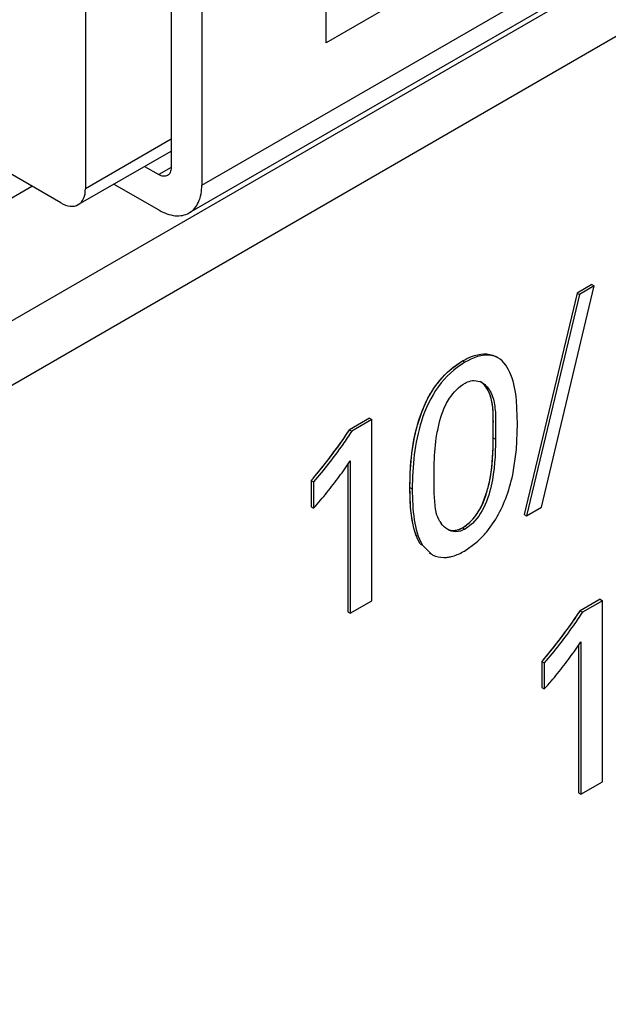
# Model space of a CAD drawing. Header units: inches. Extents: x 0 to 34, y 0 to 22.
# Tile 23 of 117: x 3.902 to 4.035, y 15.006 to 15.23. Entities that reach past the tile are written whole.
import ezdxf

# ---------------------------------------------------------------- set-up
doc = ezdxf.new("R2010")
doc.units = ezdxf.units.IN
doc.header["$LTSCALE"] = 1.87
doc.header["$MEASUREMENT"] = 0
doc.layers.get('0').update_dxf_attribs({"linetype": 'CONTINUOUS'})

msp = doc.modelspace()

# ---------------------------------------------------------------- linework, layer by layer
at = {"color": 7, "linetype": 'CONTINUOUS'}
for p, q in [((4.0691531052, 15.2811128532), (3.9711603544, 15.2245330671)), ((3.942903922, 15.1921459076), (4.084186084, 15.2737204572)), ((3.6357913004, 15.008986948), (4.0896981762, 15.2710670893)), ((4.0799406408, 15.2666093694), (3.9400504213, 15.1858385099)), ((3.6357913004, 14.9942890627), (4.1024260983, 15.2637181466)), ((3.9711603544, 15.2245330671), (3.9711603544, 15.2534631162)), ((3.9359442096, 15.241166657), (3.9359442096, 15.1961643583)), ((3.942903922, 15.2371482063), (3.942903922, 15.1921459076)), ((3.9164570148, 15.2347369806), (3.9164570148, 15.1913419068)), ((3.9108892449, 15.1881277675), (3.8760906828, 15.2082200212)), ((3.9359442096, 15.2025935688), (3.9164570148, 15.1913419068)), ((3.914826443, 15.1877376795), (3.9359442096, 15.1999308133)), ((3.9298989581, 15.1964403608), (3.9331603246, 15.1945572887)), ((3.9359440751, 15.1961645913), (3.9331603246, 15.1945572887)), ((3.8037096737, 15.1338822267), (3.9042744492, 15.1919470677)), ((3.9229399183, 15.1924222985), (3.9331603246, 15.1865211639)), ((4.0201160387, 15.1189285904), (4.0321231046, 15.1692499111)), ((4.0315941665, 15.1695553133), (4.0282471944, 15.1676228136)), ((4.0321231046, 15.1692499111), (4.0287761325, 15.1673174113)), ((4.0315941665, 15.1695553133), (4.0321231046, 15.1692499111)), ((4.0282471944, 15.1676228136), (4.0161821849, 15.117268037)), ((4.0287761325, 15.1673174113), (4.0167111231, 15.1169626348)), ((4.0282471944, 15.1676228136), (4.0287761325, 15.1673174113)), ((4.01022071, 15.1529141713), (4.0096917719, 15.1532195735)), ((4.0000617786, 15.1507001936), (4.0022089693, 15.1521781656)), ((4.0022089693, 15.1521781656), (4.0027379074, 15.1518727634)), ((4.0048305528, 15.1477288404), (4.0061260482, 15.1474810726)), ((4.0146968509, 15.1378261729), (4.0144678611, 15.1432829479)), ((3.9810704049, 15.1391429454), (3.976476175, 15.1364902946)), ((3.9810704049, 15.1391429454), (3.981599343, 15.1388375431)), ((3.981599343, 15.1388375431), (3.9770051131, 15.1361848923)), ((3.981599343, 15.0976420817), (3.981599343, 15.1388375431)), ((4.014475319, 15.1320512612), (4.0146968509, 15.1378261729)), ((3.976476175, 15.1364902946), (3.9770051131, 15.1361848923)), ((4.0091710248, 15.1347032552), (4.0096999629, 15.1343978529)), ((4.0136085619, 15.1262991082), (4.014475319, 15.1320512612)), ((3.9761216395, 15.1287234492), (3.9761216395, 15.0950901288)), ((3.9766505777, 15.1294903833), (3.9766505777, 15.0947847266)), ((3.9957270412, 15.122019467), (3.9957267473, 15.1262198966)), ((3.9678160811, 15.1250002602), (3.9683450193, 15.1246948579)), ((3.9678160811, 15.1250002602), (3.9678160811, 15.1190422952)), ((3.9683450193, 15.1246948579), (3.9683450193, 15.1187368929)), ((3.9902490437, 15.1233685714), (3.9907779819, 15.1230631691)), ((3.9960675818, 15.1184030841), (3.9957270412, 15.122019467)), ((4.0064846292, 15.1190975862), (4.0078032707, 15.1226194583)), ((3.9678160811, 15.1190422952), (3.9683450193, 15.1187368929)), ((4.0161821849, 15.117268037), (4.0167111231, 15.1169626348)), ((4.0167111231, 15.1169626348), (4.0201160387, 15.1189285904)), ((4.0077252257, 15.113354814), (4.0097480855, 15.1162206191)), ((4.0021608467, 15.1142332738), (4.0026897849, 15.1139278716)), ((3.9925697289, 15.1106005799), (3.9930986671, 15.1102951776)), ((3.9930986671, 15.1102951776), (3.9951293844, 15.1082228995)), ((4.0026318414, 15.1089547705), (4.0053222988, 15.110892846)), ((3.9946006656, 15.1085275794), (3.9951291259, 15.108222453)), ((3.9766505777, 15.0947847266), (3.981599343, 15.0976420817)), ((4.0335033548, 15.0979670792), (4.0289189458, 15.0953200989)), ((4.034032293, 15.0976616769), (4.029447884, 15.0950146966)), ((4.0335033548, 15.0979670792), (4.034032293, 15.0976616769)), ((4.034032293, 15.0564771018), (4.034032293, 15.0976616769)), ((3.9761216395, 15.0950901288), (3.9766505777, 15.0947847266)), ((4.0289189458, 15.0953200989), (4.029447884, 15.0950146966)), ((4.0290835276, 15.0883148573), (4.0290835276, 15.0536197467)), ((4.0285545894, 15.0875495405), (4.0285545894, 15.0539251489)), ((4.0202578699, 15.0838298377), (4.020786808, 15.0835244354)), ((4.0202578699, 15.0838298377), (4.0202578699, 15.0778830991)), ((4.020786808, 15.0835244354), (4.020786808, 15.0775776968)), ((4.0202578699, 15.0778830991), (4.020786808, 15.0775776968)), ((4.0290835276, 15.0536197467), (4.034032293, 15.0564771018)), ((4.0285545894, 15.0539251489), (4.0290835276, 15.0536197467))]:
    msp.add_line(p, q, dxfattribs=at)
at = {"color": 40, "linetype": 'CONTINUOUS'}
for p, q in [((4.0007201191, 15.1512037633), (4.0022089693, 15.1521781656)), ((3.9925697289, 15.1106005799), (3.9918330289, 15.1121002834))]:
    msp.add_line(p, q, dxfattribs=at)
at = {"color": 7, "linetype": 'CONTINUOUS'}
for centre, radius, start, end in [((4.0046950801, 15.1438560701), 0.0038972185, 59.9395302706, 68.4583944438), ((3.8661441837, 15.2113707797), 0.1334055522, 319.6520196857, 321.7918547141), ((3.91346659, 15.1704035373), 0.0752735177, 323.7376225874, 327.0759705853), ((3.9034233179, 15.1777702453), 0.087728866, 320.7692787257, 323.737970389), ((3.8908686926, 15.1880190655), 0.10393556, 318.195750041, 320.770003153), ((4.0021479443, 15.1186918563), 0.0059288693, 210.704574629, 215.6482123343), ((3.9914985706, 15.1267886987), 0.0210659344, 311.0116474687, 320.3789844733), ((3.9978069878, 15.1128609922), 0.0053560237, 240.001858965, 244.1407019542), ((3.9944659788, 15.1230916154), 0.0163257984, 298.5371848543, 300.0120096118), ((3.9149905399, 15.172897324), 0.1378920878, 319.7651863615, 321.833428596), ((3.9651564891, 15.129834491), 0.076226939, 323.703602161, 326.9968924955), ((3.9549787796, 15.1373094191), 0.0888546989, 320.7769555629, 323.7037880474), ((3.9421654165, 15.1477670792), 0.1053938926, 318.2430614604, 320.7774812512)]:
    msp.add_arc(centre, radius, start, end, dxfattribs=at)
at = {"color": 40, "linetype": 'CONTINUOUS'}
for centre, radius, start, end in [((3.8608744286, 15.2157821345), 0.1402778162, 319.672351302, 319.9983400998), ((4.0046340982, 15.1173808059), 0.0138474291, 200.988109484, 202.41645901), ((3.9098194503, 15.1772102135), 0.1446255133, 319.7840609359, 320.1247469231)]:
    msp.add_arc(centre, radius, start, end, dxfattribs=at)
at = {"color": 7, "linetype": 'CONTINUOUS'}
for points, knots in [([(3.9359442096, 15.1961643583), (3.9359442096, 15.1957884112), (3.9358529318, 15.195089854), (3.9353944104, 15.1945156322), (3.935128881, 15.1943623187)], [0, 0, 0, 0, 0.550790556, 1, 1, 1, 1]), ([(3.935128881, 15.1943623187), (3.9348633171, 15.1942089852), (3.9341366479, 15.1940989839), (3.9334859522, 15.1943692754), (3.9331603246, 15.1945572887)], [0, 0, 0, 0, 0.4492011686, 1, 1, 1, 1]), ([(3.9148262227, 15.1877380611), (3.9153572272, 15.1880446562), (3.9162747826, 15.1891926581), (3.9164570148, 15.1905899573), (3.9164570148, 15.1913419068)], [0, 0, 0, 0, 0.4491658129, 1, 1, 1, 1]), ([(3.9400500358, 15.1858391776), (3.9409792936, 15.1863757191), (3.9425850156, 15.1883847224), (3.942903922, 15.190829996), (3.942903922, 15.1921459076)], [0, 0, 0, 0, 0.4491658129, 1, 1, 1, 1]), ([(3.9108892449, 15.1881277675), (3.911540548, 15.1877517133), (3.9128419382, 15.1872107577), (3.9142951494, 15.1874314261), (3.9148262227, 15.1877380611)], [0, 0, 0, 0, 0.5508424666, 1, 1, 1, 1]), ([(3.9331603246, 15.1865211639), (3.9343001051, 15.185863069), (3.936577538, 15.1849163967), (3.9391206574, 15.1853025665), (3.9400500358, 15.1858391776)], [0, 0, 0, 0, 0.5508424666, 1, 1, 1, 1]), ([(4.0022089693, 15.1521781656), (4.0028641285, 15.1525564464), (4.0051111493, 15.1536896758), (4.0081218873, 15.1541260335), (4.0096918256, 15.1532195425)], [0, 0, 0, 0, 0.2944390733, 1, 1, 1, 1]), ([(4.0102206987, 15.1529141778), (4.0097367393, 15.153193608), (4.007196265, 15.1540197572), (4.0045007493, 15.1528906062), (4.0027379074, 15.1518727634)], [0, 0, 0, 0, 0.215398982, 1, 1, 1, 1]), ([(4.0144678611, 15.1432829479), (4.0142732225, 15.1452234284), (4.0136854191, 15.1487448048), (4.0116426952, 15.1520931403), (4.0102206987, 15.1529141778)], [0, 0, 0, 0, 0.5429001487, 1, 1, 1, 1]), ([(4.0027379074, 15.1518727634), (4.0003778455, 15.1505100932), (3.9961193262, 15.1464949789), (3.9915598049, 15.1364865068), (3.9907779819, 15.1282491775), (3.9907779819, 15.1230631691)], [0, 0, 0, 0, 0.2515767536, 0.5212553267, 1, 1, 1, 1]), ([(3.9944118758, 15.143852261), (3.9947692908, 15.144525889), (3.9962852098, 15.1470834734), (3.9983365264, 15.1493212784), (4.0000617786, 15.1507001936)], [0, 0, 0, 0, 0.2566578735, 1, 1, 1, 1]), ([(3.9983768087, 15.1421878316), (3.9986374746, 15.1427108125), (3.9997561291, 15.1446304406), (4.0013638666, 15.1463178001), (4.0027850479, 15.1471383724)], [0, 0, 0, 0, 0.2625775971, 1, 1, 1, 1]), ([(4.0027850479, 15.1471383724), (4.0029555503, 15.1472368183), (4.0035921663, 15.1475603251), (4.0043131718, 15.1477283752), (4.0048305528, 15.1477288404)], [0, 0, 0, 0, 0.2756439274, 1, 1, 1, 1]), ([(4.0091710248, 15.1347032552), (4.0091710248, 15.1359513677), (4.0092369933, 15.1384031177), (4.0091328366, 15.1419326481), (4.0084509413, 15.1451453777), (4.0071396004, 15.1468678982), (4.0063345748, 15.1474006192)], [0, 0, 0, 0, 0.2778124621, 0.5458807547, 0.785131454, 1, 1, 1, 1]), ([(4.0066472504, 15.1472291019), (4.0074962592, 15.1467388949), (4.0089095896, 15.1450362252), (4.0096523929, 15.1417742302), (4.0097685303, 15.1381772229), (4.0096999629, 15.135673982), (4.0096999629, 15.1343978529)], [0, 0, 0, 0, 0.2142840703, 0.4526973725, 0.7210695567, 1, 1, 1, 1]), ([(3.9902490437, 15.1233685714), (3.9902490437, 15.1249806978), (3.9904206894, 15.1319540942), (3.9918877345, 15.1390949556), (3.9944118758, 15.143852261)], [0, 0, 0, 0, 0.2303830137, 1, 1, 1, 1]), ([(3.9962206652, 15.1346317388), (3.9963133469, 15.1352500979), (3.9967735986, 15.1378292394), (3.9974853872, 15.1403993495), (3.9983768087, 15.1421878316)], [0, 0, 0, 0, 0.2383246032, 1, 1, 1, 1]), ([(3.9770051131, 15.1361848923), (3.9763514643, 15.1351647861), (3.9736320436, 15.1312099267), (3.9706659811, 15.1274290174), (3.9683450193, 15.1246948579)], [0, 0, 0, 0, 0.2525137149, 1, 1, 1, 1]), ([(3.9957267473, 15.1262198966), (3.9957267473, 15.1269020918), (3.9957401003, 15.1297110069), (3.9959052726, 15.1325274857), (3.9962206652, 15.1346317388)], [0, 0, 0, 0, 0.2427781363, 1, 1, 1, 1]), ([(4.0078032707, 15.1226194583), (4.0080973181, 15.1236656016), (4.0090021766, 15.1276351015), (4.0091710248, 15.1317270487), (4.0091710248, 15.1347032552)], [0, 0, 0, 0, 0.2674655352, 1, 1, 1, 1]), ([(4.0096999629, 15.1343978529), (4.0096999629, 15.1308554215), (4.0093535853, 15.1252650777), (4.0070945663, 15.1180624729), (4.0043698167, 15.1148979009), (4.0026897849, 15.1139278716)], [0, 0, 0, 0, 0.4732874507, 0.7408104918, 1, 1, 1, 1]), ([(3.9925697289, 15.1106005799), (3.9915519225, 15.1123536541), (3.9903985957, 15.1166850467), (3.9902490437, 15.1210363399), (3.9902490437, 15.1233685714)], [0, 0, 0, 0, 0.4650044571, 1, 1, 1, 1]), ([(3.9907779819, 15.1230631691), (3.9907779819, 15.1207309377), (3.9909275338, 15.1163796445), (3.9920808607, 15.1120482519), (3.9930986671, 15.1102951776)], [0, 0, 0, 0, 0.5349955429, 1, 1, 1, 1]), ([(4.0021608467, 15.1142332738), (4.0025935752, 15.1144831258), (4.0043653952, 15.1157780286), (4.0057300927, 15.1175897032), (4.0064846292, 15.1190975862)], [0, 0, 0, 0, 0.2286016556, 1, 1, 1, 1]), ([(3.9970502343, 15.115664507), (3.9966832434, 15.1162818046), (3.9963324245, 15.1172066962), (3.9961167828, 15.1181538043), (3.9960675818, 15.1184030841)], [0, 0, 0, 0, 0.7386557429, 1, 1, 1, 1]), ([(4.0026897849, 15.1139278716), (4.0020731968, 15.1135718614), (4.0007295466, 15.1131291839), (3.9993760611, 15.1135263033), (3.9988368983, 15.1138376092)], [0, 0, 0, 0, 0.533495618, 1, 1, 1, 1]), ([(4.0000894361, 15.113644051), (4.0002559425, 15.1136427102), (4.0009793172, 15.1136883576), (4.0016791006, 15.1139551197), (4.0021608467, 15.1142332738)], [0, 0, 0, 0, 0.2303726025, 1, 1, 1, 1]), ([(3.9954708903, 15.1080412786), (3.9962225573, 15.1076769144), (3.9973802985, 15.1074256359), (3.9985136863, 15.1074957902), (3.9988110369, 15.1075332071)], [0, 0, 0, 0, 0.7359554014, 1, 1, 1, 1]), ([(3.9988110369, 15.1075332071), (3.9990948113, 15.1075689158), (4.0003009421, 15.1077996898), (4.0014402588, 15.1083008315), (4.0022652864, 15.1087492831)], [0, 0, 0, 0, 0.2334711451, 1, 1, 1, 1]), ([(4.029447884, 15.0950146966), (4.0287914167, 15.0939968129), (4.0260656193, 15.0900463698), (4.0231027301, 15.0862634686), (4.020786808, 15.0835244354)], [0, 0, 0, 0, 0.2524356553, 1, 1, 1, 1])]:
    msp.add_open_spline(points, degree=3, knots=knots, dxfattribs=at)
at = {"color": 40, "linetype": 'CONTINUOUS'}
for points, knots in [([(3.9939820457, 15.1430038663), (3.9944445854, 15.1439600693), (3.9962475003, 15.1471797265), (3.9988534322, 15.1498394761), (4.0007201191, 15.1512037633)], [0, 0, 0, 0, 0.288962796, 1, 1, 1, 1]), ([(4.0091710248, 15.1347032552), (4.0091710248, 15.1387655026), (4.0096095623, 15.1440595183), (4.0070009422, 15.1469127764), (4.0065322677, 15.1472617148)], [0, 0, 0, 0, 0.8428067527, 1, 1, 1, 1]), ([(3.9902490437, 15.1233685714), (3.9902490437, 15.1278343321), (3.9906503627, 15.1342375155), (3.9931340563, 15.1412508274), (3.9939820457, 15.1430038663)], [0, 0, 0, 0, 0.7376565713, 1, 1, 1, 1]), ([(3.968330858, 15.1256101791), (3.9705565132, 15.1282625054), (3.9733414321, 15.1318411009), (3.9759194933, 15.1356215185), (3.976476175, 15.1364902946)], [0, 0, 0, 0, 0.7751072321, 1, 1, 1, 1]), ([(4.0067784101, 15.1197194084), (4.0072564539, 15.1207912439), (4.0078017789, 15.1224874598), (4.0081935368, 15.1241295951), (4.0083119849, 15.1246872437)], [0, 0, 0, 0, 0.6568385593, 1, 1, 1, 1]), ([(4.0021608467, 15.1142332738), (4.0034444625, 15.1149744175), (4.0053155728, 15.1168386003), (4.0064915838, 15.1190763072), (4.0067784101, 15.1197194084)], [0, 0, 0, 0, 0.7194129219, 1, 1, 1, 1]), ([(4.0208111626, 15.0844881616), (4.0230190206, 15.0871311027), (4.0257874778, 15.0906955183), (4.0283595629, 15.0944527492), (4.0289189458, 15.0953200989)], [0, 0, 0, 0, 0.7739497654, 1, 1, 1, 1])]:
    msp.add_open_spline(points, degree=3, knots=knots, dxfattribs=at)
at = {"color": 7, "linetype": 'CONTINUOUS'}
for points in [[(3.9709701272, 15.1288567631), (3.9729097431, 15.1313227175), (3.9747835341, 15.1338487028), (3.976476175, 15.1364902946)], [(4.0120134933, 15.1208994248), (4.0126846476, 15.1226520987), (4.0132086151, 15.1244654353), (4.0136085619, 15.1262991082)], [(4.0097480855, 15.1162206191), (4.0106435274, 15.1177041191), (4.0113938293, 15.1192812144), (4.0120134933, 15.1208994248)], [(3.9988368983, 15.1138376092), (3.9982433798, 15.1141802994), (3.997729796, 15.1146797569), (3.997330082, 15.11523647)], [(4.0234037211, 15.0876869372), (4.025342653, 15.0901555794), (4.0272176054, 15.0926820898), (4.0289189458, 15.0953200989)]]:
    msp.add_open_spline(points, degree=3, dxfattribs=at)
at = {"color": 40, "linetype": 'CONTINUOUS'}
for points in [[(4.0083119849, 15.1246872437), (4.0090621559, 15.1282190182), (4.0091710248, 15.1315153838), (4.0091710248, 15.1347032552)], [(3.9917053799, 15.1124210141), (3.9905328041, 15.1154769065), (3.9902490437, 15.1193993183), (3.9902490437, 15.1233685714)], [(3.9987519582, 15.1139223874), (3.9997512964, 15.1135034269), (4.000923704, 15.1135189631), (4.0021608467, 15.1142332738)]]:
    msp.add_open_spline(points, degree=3, dxfattribs=at)

doc.saveas('drawing.dxf')
